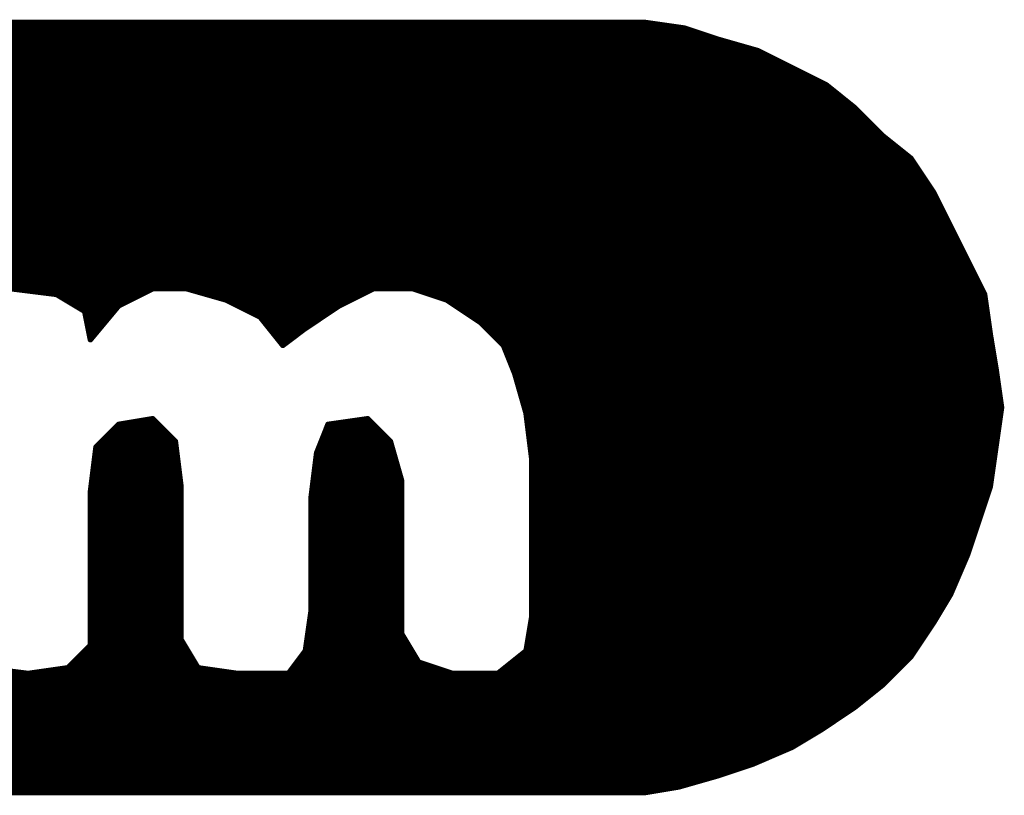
# Model space of a CAD drawing. Extents: x -35 to 35, y -57 to 81.
# Tile 44 of 153: x -6.76 to -5.02, y 9.47 to 10.85. Entities that reach past the tile are written whole.
import ezdxf

# ---------------------------------------------------------------- set-up
doc = ezdxf.new("R2010")
doc.units = 0
doc.layers.add('21', color=7, linetype='CONTINUOUS')

msp = doc.modelspace()

# ---------------------------------------------------------------- linework, layer by layer
at = {"layer": '21', "const_width": 0.01}
for points in [[(-5.658, 10.84), (-9.988, 10.84)], [(-5.588, 10.83), (-5.658, 10.84)], [(-10.148, 10.82), (-5.558, 10.82)], [(-10.088, 10.83), (-5.588, 10.83)], [(-5.528, 10.81), (-5.588, 10.83)], [(-10.183, 10.81), (-5.528, 10.81)], [(-5.458, 10.79), (-5.528, 10.81)], [(-10.238, 10.79), (-5.458, 10.79)], [(-10.218, 10.8), (-5.493, 10.8)], [(-5.398, 10.76), (-5.458, 10.79)], [(-10.278, 10.77), (-5.418, 10.77)], [(-10.258, 10.78), (-5.438, 10.78)], [(-10.318, 10.75), (-5.378, 10.75)], [(-10.298, 10.76), (-5.398, 10.76)], [(-5.338, 10.73), (-5.398, 10.76)], [(-10.338, 10.74), (-5.358, 10.74)], [(-10.368, 10.72), (-5.3255, 10.72)], [(-10.353, 10.73), (-5.338, 10.73)], [(-5.288, 10.69), (-5.338, 10.73)], [(-10.398, 10.7), (-5.3005, 10.7)], [(-10.383, 10.71), (-5.313, 10.71)], [(-10.423, 10.68), (-5.278, 10.68)], [(-10.4105, 10.69), (-5.288, 10.69)], [(-5.238, 10.64), (-5.288, 10.69)], [(-10.4355, 10.67), (-5.268, 10.67)], [(-8.563, 10.66), (-5.258, 10.66)], [(-8.528, 10.65), (-5.248, 10.65)], [(-8.508, 10.64), (-5.238, 10.64)], [(-8.488, 10.63), (-5.2255, 10.63)], [(-5.188, 10.6), (-5.238, 10.64)], [(-8.468, 10.62), (-5.213, 10.62)], [(-8.4555, 10.61), (-5.2005, 10.61)], [(-8.443, 10.6), (-5.188, 10.6)], [(-5.148, 10.54), (-5.188, 10.6)], [(-8.4305, 10.59), (-5.1813, 10.59)], [(-8.418, 10.58), (-5.1747, 10.58)], [(-8.41, 10.57), (-5.168, 10.57)], [(-8.402, 10.56), (-5.1613, 10.56)], [(-8.394, 10.55), (-5.1547, 10.55)], [(-8.386, 10.54), (-5.148, 10.54)], [(-5.118, 10.48), (-5.148, 10.54)], [(-8.378, 10.53), (-5.143, 10.53)], [(-8.373, 10.52), (-5.138, 10.52)], [(-8.368, 10.51), (-5.133, 10.51)], [(-8.363, 10.5), (-5.128, 10.5)], [(-8.358, 10.49), (-5.123, 10.49)], [(-8.353, 10.48), (-5.118, 10.48)], [(-8.348, 10.47), (-5.113, 10.47)], [(-5.088, 10.42), (-5.118, 10.48)], [(-8.3447, 10.46), (-5.108, 10.46)], [(-8.3413, 10.45), (-5.103, 10.45)], [(-8.338, 10.44), (-5.098, 10.44)], [(-8.3347, 10.43), (-5.093, 10.43)], [(-8.3313, 10.42), (-5.088, 10.42)], [(-5.058, 10.36), (-5.088, 10.42)], [(-8.328, 10.41), (-5.083, 10.41)], [(-8.3513, 10.4), (-5.078, 10.4)], [(-8.3163, 10.39), (-5.073, 10.39)], [(-8.3147, 10.38), (-5.068, 10.38)], [(-8.313, 10.37), (-5.063, 10.37)], [(-6.778, 10.37), (-6.698, 10.36)], [(-6.588, 10.34), (-6.528, 10.37)], [(-6.528, 10.37), (-6.468, 10.37)], [(-6.468, 10.37), (-6.398, 10.35)], [(-6.198, 10.34), (-6.138, 10.37)], [(-6.138, 10.37), (-6.068, 10.37)], [(-6.068, 10.37), (-6.008, 10.35)], [(-6.698, 10.36), (-6.648, 10.33)], [(-6.698, 10.36), (-6.548, 10.36)], [(-6.6813, 10.35), (-6.568, 10.35)], [(-6.433, 10.36), (-6.158, 10.36)], [(-6.398, 10.35), (-6.338, 10.32)], [(-6.398, 10.35), (-6.178, 10.35)], [(-6.038, 10.36), (-5.058, 10.36)], [(-6.008, 10.35), (-5.948, 10.31)], [(-6.008, 10.35), (-5.0566, 10.35)], [(-5.048, 10.29), (-5.058, 10.36)], [(-6.6647, 10.34), (-6.588, 10.34)], [(-6.638, 10.28), (-6.588, 10.34)], [(-6.378, 10.34), (-6.198, 10.34)], [(-6.258, 10.3), (-6.198, 10.34)], [(-5.993, 10.34), (-5.0551, 10.34)], [(-6.648, 10.33), (-6.638, 10.28)], [(-6.648, 10.33), (-6.5963, 10.33)], [(-6.646, 10.32), (-6.6047, 10.32)], [(-6.358, 10.33), (-6.213, 10.33)], [(-6.338, 10.32), (-6.298, 10.27)], [(-6.338, 10.32), (-6.228, 10.32)], [(-5.978, 10.33), (-5.0537, 10.33)], [(-5.963, 10.32), (-5.0523, 10.32)], [(-6.644, 10.31), (-6.613, 10.31)], [(-6.642, 10.3), (-6.6213, 10.3)], [(-6.33, 10.31), (-6.243, 10.31)], [(-6.322, 10.3), (-6.258, 10.3)], [(-6.298, 10.27), (-6.258, 10.3)], [(-5.948, 10.31), (-5.908, 10.27)], [(-5.948, 10.31), (-5.0509, 10.31)], [(-5.938, 10.3), (-5.0494, 10.3)], [(-6.64, 10.29), (-6.6297, 10.29)], [(-6.314, 10.29), (-6.2713, 10.29)], [(-6.306, 10.28), (-6.2847, 10.28)], [(-5.928, 10.29), (-5.048, 10.29)], [(-5.918, 10.28), (-5.0463, 10.28)], [(-5.038, 10.23), (-5.048, 10.29)], [(-5.908, 10.27), (-5.888, 10.22)], [(-5.908, 10.27), (-5.0447, 10.27)], [(-5.904, 10.26), (-5.043, 10.26)], [(-5.9, 10.25), (-5.0413, 10.25)], [(-5.896, 10.24), (-5.0397, 10.24)], [(-5.892, 10.23), (-5.038, 10.23)], [(-5.028, 10.16), (-5.038, 10.23)], [(-5.888, 10.22), (-5.868, 10.15)], [(-5.888, 10.22), (-5.0366, 10.22)], [(-5.8851, 10.21), (-5.0351, 10.21)], [(-5.8823, 10.2), (-5.0337, 10.2)], [(-5.8794, 10.19), (-5.0323, 10.19)], [(-5.8766, 10.18), (-5.0309, 10.18)], [(-5.8737, 10.17), (-5.0294, 10.17)], [(-5.8709, 10.16), (-5.028, 10.16)], [(-5.038, 10.09), (-5.028, 10.16)], [(-6.528, 10.14), (-6.588, 10.13)], [(-6.488, 10.1), (-6.528, 10.14)], [(-6.148, 10.14), (-6.218, 10.13)], [(-6.108, 10.1), (-6.148, 10.14)], [(-5.868, 10.15), (-5.858, 10.07)], [(-5.868, 10.15), (-5.0294, 10.15)], [(-5.8668, 10.14), (-5.0309, 10.14)], [(-6.588, 10.13), (-6.628, 10.09)], [(-6.588, 10.13), (-6.518, 10.13)], [(-6.218, 10.13), (-6.238, 10.08)], [(-6.218, 10.13), (-6.138, 10.13)], [(-5.8655, 10.13), (-5.0323, 10.13)], [(-6.608, 10.11), (-6.498, 10.11)], [(-6.598, 10.12), (-6.508, 10.12)], [(-6.226, 10.11), (-6.118, 10.11)], [(-6.222, 10.12), (-6.128, 10.12)], [(-5.8643, 10.12), (-5.0337, 10.12)], [(-5.863, 10.11), (-5.0351, 10.11)], [(-6.628, 10.09), (-6.638, 10.01)], [(-6.628, 10.09), (-6.4868, 10.09)], [(-6.618, 10.1), (-6.488, 10.1)], [(-6.478, 10.02), (-6.488, 10.1)], [(-6.234, 10.09), (-6.1051, 10.09)], [(-6.23, 10.1), (-6.108, 10.1)], [(-6.088, 10.03), (-6.108, 10.1)], [(-5.8618, 10.1), (-5.0366, 10.1)], [(-5.8605, 10.09), (-5.038, 10.09)], [(-5.048, 10.02), (-5.038, 10.09)], [(-6.6305, 10.07), (-6.4843, 10.07)], [(-6.6293, 10.08), (-6.4855, 10.08)], [(-6.238, 10.08), (-6.248, 10)], [(-6.2393, 10.07), (-6.0994, 10.07)], [(-6.238, 10.08), (-6.1023, 10.08)], [(-5.8593, 10.08), (-5.0394, 10.08)], [(-5.858, 10.07), (-5.858, 9.79)], [(-5.858, 10.07), (-5.0409, 10.07)], [(-6.6318, 10.06), (-6.483, 10.06)], [(-6.2405, 10.06), (-6.0966, 10.06)], [(-5.858, 10.06), (-5.0423, 10.06)], [(-6.6343, 10.04), (-6.4805, 10.04)], [(-6.633, 10.05), (-6.4817, 10.05)], [(-6.243, 10.04), (-6.0909, 10.04)], [(-6.2418, 10.05), (-6.0937, 10.05)], [(-5.858, 10.05), (-5.0437, 10.05)], [(-5.858, 10.04), (-5.0451, 10.04)], [(-6.6368, 10.02), (-6.478, 10.02)], [(-6.6355, 10.03), (-6.4793, 10.03)], [(-6.478, 9.75), (-6.478, 10.02)], [(-6.2455, 10.02), (-6.088, 10.02)], [(-6.2443, 10.03), (-6.088, 10.03)], [(-6.088, 9.76), (-6.088, 10.03)], [(-5.858, 10.03), (-5.0466, 10.03)], [(-5.858, 10.02), (-5.048, 10.02)], [(-5.068, 9.96), (-5.048, 10.02)], [(-6.638, 10.01), (-6.638, 9.74)], [(-6.638, 10.01), (-6.478, 10.01)], [(-6.2468, 10.01), (-6.088, 10.01)], [(-5.858, 10.01), (-5.0513, 10.01)], [(-6.638, 10), (-6.478, 10)], [(-6.638, 9.99), (-6.478, 9.99)], [(-6.248, 10), (-6.248, 9.8)], [(-6.248, 10), (-6.088, 10)], [(-6.248, 9.99), (-6.088, 9.99)], [(-5.858, 10), (-5.0547, 10)], [(-5.858, 9.99), (-5.058, 9.99)], [(-6.638, 9.98), (-6.478, 9.98)], [(-6.638, 9.97), (-6.478, 9.97)], [(-6.248, 9.98), (-6.088, 9.98)], [(-6.248, 9.97), (-6.088, 9.97)], [(-5.858, 9.98), (-5.0613, 9.98)], [(-5.858, 9.97), (-5.0647, 9.97)], [(-6.638, 9.96), (-6.478, 9.96)], [(-6.638, 9.95), (-6.478, 9.95)], [(-6.248, 9.96), (-6.088, 9.96)], [(-6.248, 9.95), (-6.088, 9.95)], [(-5.858, 9.96), (-5.068, 9.96)], [(-5.858, 9.95), (-5.0713, 9.95)], [(-5.088, 9.9), (-5.068, 9.96)], [(-6.638, 9.94), (-6.478, 9.94)], [(-6.248, 9.94), (-6.088, 9.94)], [(-5.858, 9.94), (-5.0747, 9.94)], [(-6.638, 9.93), (-6.478, 9.93)], [(-6.638, 9.92), (-6.478, 9.92)], [(-6.248, 9.93), (-6.088, 9.93)], [(-6.248, 9.92), (-6.088, 9.92)], [(-5.858, 9.93), (-5.078, 9.93)], [(-5.858, 9.92), (-5.0813, 9.92)], [(-6.638, 9.91), (-6.478, 9.91)], [(-6.638, 9.9), (-6.478, 9.9)], [(-6.248, 9.91), (-6.088, 9.91)], [(-6.248, 9.9), (-6.088, 9.9)], [(-5.858, 9.91), (-5.0847, 9.91)], [(-5.858, 9.9), (-5.088, 9.9)], [(-5.118, 9.83), (-5.088, 9.9)], [(-6.638, 9.89), (-6.478, 9.89)], [(-6.638, 9.88), (-6.478, 9.88)], [(-6.248, 9.89), (-6.088, 9.89)], [(-6.248, 9.88), (-6.088, 9.88)], [(-5.858, 9.89), (-5.0923, 9.89)], [(-5.858, 9.88), (-5.0966, 9.88)], [(-6.638, 9.87), (-6.478, 9.87)], [(-6.248, 9.87), (-6.088, 9.87)], [(-5.858, 9.87), (-5.1009, 9.87)], [(-6.638, 9.86), (-6.478, 9.86)], [(-6.638, 9.85), (-6.478, 9.85)], [(-6.248, 9.86), (-6.088, 9.86)], [(-6.248, 9.85), (-6.088, 9.85)], [(-5.858, 9.86), (-5.1051, 9.86)], [(-5.858, 9.85), (-5.1094, 9.85)], [(-6.638, 9.84), (-6.478, 9.84)], [(-6.638, 9.83), (-6.478, 9.83)], [(-6.248, 9.84), (-6.088, 9.84)], [(-6.248, 9.83), (-6.088, 9.83)], [(-5.858, 9.84), (-5.1137, 9.84)], [(-5.858, 9.83), (-5.118, 9.83)], [(-5.148, 9.78), (-5.118, 9.83)], [(-6.638, 9.82), (-6.478, 9.82)], [(-6.638, 9.81), (-6.478, 9.81)], [(-6.248, 9.82), (-6.088, 9.82)], [(-6.248, 9.81), (-6.088, 9.81)], [(-5.858, 9.82), (-5.124, 9.82)], [(-5.858, 9.81), (-5.13, 9.81)], [(-6.638, 9.8), (-6.478, 9.8)], [(-6.248, 9.8), (-6.258, 9.73)], [(-6.248, 9.8), (-6.088, 9.8)], [(-5.858, 9.8), (-5.136, 9.8)], [(-6.638, 9.79), (-6.478, 9.79)], [(-6.638, 9.78), (-6.478, 9.78)], [(-6.2509, 9.78), (-6.088, 9.78)], [(-6.2494, 9.79), (-6.088, 9.79)], [(-5.858, 9.79), (-5.868, 9.73)], [(-5.8597, 9.78), (-5.148, 9.78)], [(-5.858, 9.79), (-5.142, 9.79)], [(-5.188, 9.72), (-5.148, 9.78)], [(-6.638, 9.77), (-6.478, 9.77)], [(-6.638, 9.76), (-6.478, 9.76)], [(-6.2537, 9.76), (-6.088, 9.76)], [(-6.2523, 9.77), (-6.088, 9.77)], [(-6.058, 9.71), (-6.088, 9.76)], [(-5.863, 9.76), (-5.1613, 9.76)], [(-5.8613, 9.77), (-5.1547, 9.77)], [(-6.638, 9.74), (-6.678, 9.7)], [(-6.638, 9.75), (-6.478, 9.75)], [(-6.638, 9.74), (-6.472, 9.74)], [(-6.448, 9.7), (-6.478, 9.75)], [(-6.2566, 9.74), (-6.076, 9.74)], [(-6.2551, 9.75), (-6.082, 9.75)], [(-5.8663, 9.74), (-5.1747, 9.74)], [(-5.8647, 9.75), (-5.168, 9.75)], [(-6.648, 9.73), (-6.466, 9.73)], [(-6.258, 9.73), (-6.288, 9.69)], [(-6.258, 9.73), (-6.07, 9.73)], [(-5.868, 9.73), (-5.918, 9.69)], [(-5.868, 9.73), (-5.1813, 9.73)], [(-6.668, 9.71), (-6.454, 9.71)], [(-6.658, 9.72), (-6.46, 9.72)], [(-6.273, 9.71), (-6.058, 9.71)], [(-6.2655, 9.72), (-6.064, 9.72)], [(-5.998, 9.69), (-6.058, 9.71)], [(-5.893, 9.71), (-5.198, 9.71)], [(-5.8805, 9.72), (-5.188, 9.72)], [(-5.238, 9.67), (-5.188, 9.72)], [(-7.128, 9.69), (-6.748, 9.69)], [(-6.748, 9.69), (-6.828, 9.7)], [(-6.678, 9.7), (-6.748, 9.69)], [(-6.748, 9.69), (-6.378, 9.69)], [(-6.678, 9.7), (-6.448, 9.7)], [(-6.378, 9.69), (-6.448, 9.7)], [(-6.288, 9.69), (-6.378, 9.69)], [(-6.288, 9.69), (-5.998, 9.69)], [(-6.2805, 9.7), (-6.028, 9.7)], [(-5.918, 9.69), (-5.998, 9.69)], [(-5.918, 9.69), (-5.218, 9.69)], [(-5.9055, 9.7), (-5.208, 9.7)], [(-9.9016, 9.67), (-5.238, 9.67)], [(-9.8971, 9.68), (-5.228, 9.68)], [(-5.288, 9.63), (-5.238, 9.67)], [(-9.9062, 9.66), (-5.2505, 9.66)], [(-9.9153, 9.64), (-5.2755, 9.64)], [(-9.9107, 9.65), (-5.263, 9.65)], [(-9.9244, 9.62), (-5.303, 9.62)], [(-9.9198, 9.63), (-5.288, 9.63)], [(-5.348, 9.59), (-5.288, 9.63)], [(-9.9335, 9.6), (-5.333, 9.6)], [(-9.9289, 9.61), (-5.318, 9.61)], [(-9.938, 9.59), (-5.348, 9.59)], [(-5.398, 9.56), (-5.348, 9.59)], [(-9.9471, 9.57), (-5.3813, 9.57)], [(-9.9425, 9.58), (-5.3647, 9.58)], [(-9.9562, 9.55), (-5.4213, 9.55)], [(-9.9516, 9.56), (-5.398, 9.56)], [(-5.468, 9.53), (-5.398, 9.56)], [(-9.9607, 9.54), (-5.4447, 9.54)], [(-9.9698, 9.52), (-5.498, 9.52)], [(-9.9653, 9.53), (-5.468, 9.53)], [(-5.528, 9.51), (-5.468, 9.53)], [(-9.9789, 9.5), (-5.563, 9.5)], [(-9.9744, 9.51), (-5.528, 9.51)], [(-5.598, 9.49), (-5.528, 9.51)], [(-9.988, 9.48), (-5.658, 9.48)], [(-9.988, 9.48), (-5.658, 9.48)], [(-9.9835, 9.49), (-5.598, 9.49)], [(-5.658, 9.48), (-5.598, 9.49)]]:
    msp.add_lwpolyline(points, dxfattribs=at)
at = {"layer": '21', "const_width": 0.005}
for points in [[(-5.6576, 10.8425, 1), (-5.6584, 10.8375)], [(-5.658, 10.8375, 1), (-5.658, 10.8425)], [(-5.5872, 10.8324, 1), (-5.5888, 10.8276)], [(-5.5884, 10.8275, 1), (-5.5876, 10.8325)], [(-5.588, 10.8275, 1), (-5.588, 10.8325)], [(-5.558, 10.8175, 1), (-5.558, 10.8225)], [(-5.5273, 10.8124, 1), (-5.5287, 10.8076)], [(-5.5288, 10.8076, 1), (-5.5272, 10.8124)], [(-5.528, 10.8075, 1), (-5.528, 10.8125)], [(-5.493, 10.7975, 1), (-5.493, 10.8025)], [(-5.4569, 10.7922, 1), (-5.4591, 10.7878)], [(-5.4587, 10.7876, 1), (-5.4573, 10.7924)], [(-5.458, 10.7875, 1), (-5.458, 10.7925)], [(-5.438, 10.7775, 1), (-5.438, 10.7825)], [(-5.418, 10.7675, 1), (-5.418, 10.7725)], [(-5.3969, 10.7622, 1), (-5.3991, 10.7578)], [(-5.3991, 10.7578, 1), (-5.3969, 10.7622)], [(-5.398, 10.7575, 1), (-5.398, 10.7625)], [(-5.378, 10.7475, 1), (-5.378, 10.7525)], [(-5.358, 10.7375, 1), (-5.358, 10.7425)], [(-5.3364, 10.732, 1), (-5.3396, 10.728)], [(-5.3391, 10.7278, 1), (-5.3369, 10.7322)], [(-5.338, 10.7275, 1), (-5.338, 10.7325)], [(-5.3255, 10.7175, 1), (-5.3255, 10.7225)], [(-5.313, 10.7075, 1), (-5.313, 10.7125)], [(-5.3005, 10.6975, 1), (-5.3005, 10.7025)], [(-5.2862, 10.6918, 1), (-5.2898, 10.6882)], [(-5.2896, 10.688, 1), (-5.2864, 10.692)], [(-5.288, 10.6875, 1), (-5.288, 10.6925)], [(-5.278, 10.6775, 1), (-5.278, 10.6825)], [(-5.268, 10.6675, 1), (-5.268, 10.6725)], [(-5.258, 10.6575, 1), (-5.258, 10.6625)], [(-5.248, 10.6475, 1), (-5.248, 10.6525)], [(-5.2364, 10.642, 1), (-5.2396, 10.638)], [(-5.2398, 10.6382, 1), (-5.2362, 10.6418)], [(-5.238, 10.6375, 1), (-5.238, 10.6425)], [(-5.2255, 10.6275, 1), (-5.2255, 10.6325)], [(-5.213, 10.6175, 1), (-5.213, 10.6225)], [(-5.2005, 10.6075, 1), (-5.2005, 10.6125)], [(-5.1859, 10.6014, 1), (-5.1901, 10.5986)], [(-5.1896, 10.598, 1), (-5.1864, 10.602)], [(-5.188, 10.5975, 1), (-5.188, 10.6025)], [(-5.1813, 10.5875, 1), (-5.1813, 10.5925)], [(-5.1747, 10.5775, 1), (-5.1747, 10.5825)], [(-5.168, 10.5675, 1), (-5.168, 10.5725)], [(-5.1613, 10.5575, 1), (-5.1613, 10.5625)], [(-5.1547, 10.5475, 1), (-5.1547, 10.5525)], [(-5.1458, 10.5411, 1), (-5.1502, 10.5389)], [(-5.148, 10.5375, 1), (-5.148, 10.5425)], [(-5.1501, 10.5386, 1), (-5.1459, 10.5414)], [(-5.143, 10.5275, 1), (-5.143, 10.5325)], [(-5.138, 10.5175, 1), (-5.138, 10.5225)], [(-5.133, 10.5075, 1), (-5.133, 10.5125)], [(-5.128, 10.4975, 1), (-5.128, 10.5025)], [(-5.123, 10.4875, 1), (-5.123, 10.4925)], [(-5.1158, 10.4811, 1), (-5.1202, 10.4789)], [(-5.1202, 10.4789, 1), (-5.1158, 10.4811)], [(-5.118, 10.4775, 1), (-5.118, 10.4825)], [(-5.113, 10.4675, 1), (-5.113, 10.4725)], [(-5.108, 10.4575, 1), (-5.108, 10.4625)], [(-5.103, 10.4475, 1), (-5.103, 10.4525)], [(-5.098, 10.4375, 1), (-5.098, 10.4425)], [(-5.093, 10.4275, 1), (-5.093, 10.4325)], [(-5.0858, 10.4211, 1), (-5.0902, 10.4189)], [(-5.0902, 10.4189, 1), (-5.0858, 10.4211)], [(-5.088, 10.4175, 1), (-5.088, 10.4225)], [(-5.083, 10.4075, 1), (-5.083, 10.4125)], [(-5.078, 10.3975, 1), (-5.078, 10.4025)], [(-5.073, 10.3875, 1), (-5.073, 10.3925)], [(-6.528, 10.3725, 1), (-6.528, 10.3675)], [(-6.5269, 10.3678, 1), (-6.5291, 10.3722)], [(-6.4673, 10.3724, 1), (-6.4687, 10.3676)], [(-6.468, 10.3675, 1), (-6.468, 10.3725)], [(-6.138, 10.3725, 1), (-6.138, 10.3675)], [(-6.1369, 10.3678, 1), (-6.1391, 10.3722)], [(-6.0672, 10.3724, 1), (-6.0688, 10.3676)], [(-6.068, 10.3675, 1), (-6.068, 10.3725)], [(-5.068, 10.3775, 1), (-5.068, 10.3825)], [(-5.063, 10.3675, 1), (-5.063, 10.3725)], [(-6.6967, 10.3621, 1), (-6.6993, 10.3579)], [(-6.698, 10.3625, 1), (-6.698, 10.3575)], [(-6.6983, 10.3575, 1), (-6.6977, 10.3625)], [(-6.6813, 10.3525, 1), (-6.6813, 10.3475)], [(-6.568, 10.3475, 1), (-6.568, 10.3525)], [(-6.548, 10.3575, 1), (-6.548, 10.3625)], [(-6.433, 10.3625, 1), (-6.433, 10.3575)], [(-6.3969, 10.3522, 1), (-6.3991, 10.3478)], [(-6.398, 10.3525, 1), (-6.398, 10.3475)], [(-6.3987, 10.3476, 1), (-6.3973, 10.3524)], [(-6.178, 10.3475, 1), (-6.178, 10.3525)], [(-6.158, 10.3575, 1), (-6.158, 10.3625)], [(-6.038, 10.3625, 1), (-6.038, 10.3575)], [(-6.0066, 10.3521, 1), (-6.0094, 10.3479)], [(-6.008, 10.3525, 1), (-6.008, 10.3475)], [(-6.0088, 10.3476, 1), (-6.0072, 10.3524)], [(-5.0555, 10.3604, 1), (-5.0605, 10.3596)], [(-5.0602, 10.3589, 1), (-5.0558, 10.3611)], [(-5.058, 10.3575, 1), (-5.058, 10.3625)], [(-5.0566, 10.3475, 1), (-5.0566, 10.3525)], [(-6.6647, 10.3425, 1), (-6.6647, 10.3375)], [(-6.5891, 10.3422, 1), (-6.5869, 10.3378)], [(-6.5861, 10.3384, 1), (-6.5899, 10.3416)], [(-6.588, 10.3375, 1), (-6.588, 10.3425)], [(-6.378, 10.3425, 1), (-6.378, 10.3375)], [(-6.1991, 10.3422, 1), (-6.1969, 10.3378)], [(-6.1966, 10.3379, 1), (-6.1994, 10.3421)], [(-6.198, 10.3375, 1), (-6.198, 10.3425)], [(-5.993, 10.3425, 1), (-5.993, 10.3375)], [(-5.0551, 10.3375, 1), (-5.0551, 10.3425)], [(-6.6455, 10.3305, 1), (-6.6505, 10.3295)], [(-6.648, 10.3325, 1), (-6.648, 10.3275)], [(-6.6493, 10.3279, 1), (-6.6467, 10.3321)], [(-6.646, 10.3225, 1), (-6.646, 10.3175)], [(-6.6047, 10.3175, 1), (-6.6047, 10.3225)], [(-6.5963, 10.3275, 1), (-6.5963, 10.3325)], [(-6.358, 10.3325, 1), (-6.358, 10.3275)], [(-6.336, 10.3216, 1), (-6.34, 10.3184)], [(-6.338, 10.3225, 1), (-6.338, 10.3175)], [(-6.3391, 10.3178, 1), (-6.3369, 10.3222)], [(-6.228, 10.3175, 1), (-6.228, 10.3225)], [(-6.213, 10.3275, 1), (-6.213, 10.3325)], [(-5.978, 10.3325, 1), (-5.978, 10.3275)], [(-5.963, 10.3225, 1), (-5.963, 10.3175)], [(-5.0537, 10.3275, 1), (-5.0537, 10.3325)], [(-5.0523, 10.3175, 1), (-5.0523, 10.3225)], [(-6.644, 10.3125, 1), (-6.644, 10.3075)], [(-6.642, 10.3025, 1), (-6.642, 10.2975)], [(-6.6213, 10.2975, 1), (-6.6213, 10.3025)], [(-6.613, 10.3075, 1), (-6.613, 10.3125)], [(-6.33, 10.3125, 1), (-6.33, 10.3075)], [(-6.322, 10.3025, 1), (-6.322, 10.2975)], [(-6.2594, 10.3021, 1), (-6.2566, 10.2979)], [(-6.2565, 10.298, 1), (-6.2595, 10.302)], [(-6.258, 10.2975, 1), (-6.258, 10.3025)], [(-6.243, 10.3075, 1), (-6.243, 10.3125)], [(-5.9462, 10.3118, 1), (-5.9498, 10.3082)], [(-5.948, 10.3125, 1), (-5.948, 10.3075)], [(-5.9494, 10.3079, 1), (-5.9466, 10.3121)], [(-5.938, 10.3025, 1), (-5.938, 10.2975)], [(-5.0509, 10.3075, 1), (-5.0509, 10.3125)], [(-5.0494, 10.2975, 1), (-5.0494, 10.3025)], [(-6.64, 10.2925, 1), (-6.64, 10.2875)], [(-6.6399, 10.2816, 1), (-6.6361, 10.2784)], [(-6.6297, 10.2875, 1), (-6.6297, 10.2925)], [(-6.314, 10.2925, 1), (-6.314, 10.2875)], [(-6.306, 10.2825, 1), (-6.306, 10.2775)], [(-6.2847, 10.2775, 1), (-6.2847, 10.2825)], [(-6.2713, 10.2875, 1), (-6.2713, 10.2925)], [(-5.928, 10.2925, 1), (-5.928, 10.2875)], [(-5.918, 10.2825, 1), (-5.918, 10.2775)], [(-5.0455, 10.2904, 1), (-5.0505, 10.2896)], [(-5.0505, 10.2896, 1), (-5.0455, 10.2904)], [(-5.048, 10.2875, 1), (-5.048, 10.2925)], [(-5.0463, 10.2775, 1), (-5.0463, 10.2825)], [(-6.6405, 10.2795, 1), (-6.6355, 10.2805)], [(-6.2995, 10.272, 1), (-6.2965, 10.268)], [(-6.3, 10.2684, 1), (-6.296, 10.2716)], [(-5.9057, 10.2709, 1), (-5.9103, 10.2691)], [(-5.908, 10.2725, 1), (-5.908, 10.2675)], [(-5.9098, 10.2682, 1), (-5.9062, 10.2718)], [(-5.0447, 10.2675, 1), (-5.0447, 10.2725)], [(-5.904, 10.2625, 1), (-5.904, 10.2575)], [(-5.9, 10.2525, 1), (-5.9, 10.2475)], [(-5.043, 10.2575, 1), (-5.043, 10.2625)], [(-5.0413, 10.2475, 1), (-5.0413, 10.2525)], [(-5.896, 10.2425, 1), (-5.896, 10.2375)], [(-5.892, 10.2325, 1), (-5.892, 10.2275)], [(-5.0355, 10.2304, 1), (-5.0405, 10.2296)], [(-5.0405, 10.2296, 1), (-5.0355, 10.2304)], [(-5.0397, 10.2375, 1), (-5.0397, 10.2425)], [(-5.038, 10.2275, 1), (-5.038, 10.2325)], [(-5.8856, 10.2207, 1), (-5.8904, 10.2193)], [(-5.888, 10.2225, 1), (-5.888, 10.2175)], [(-5.8903, 10.2191, 1), (-5.8857, 10.2209)], [(-5.8851, 10.2125, 1), (-5.8851, 10.2075)], [(-5.0366, 10.2175, 1), (-5.0366, 10.2225)], [(-5.0351, 10.2075, 1), (-5.0351, 10.2125)], [(-5.8823, 10.2025, 1), (-5.8823, 10.1975)], [(-5.0337, 10.1975, 1), (-5.0337, 10.2025)], [(-5.8794, 10.1925, 1), (-5.8794, 10.1875)], [(-5.8766, 10.1825, 1), (-5.8766, 10.1775)], [(-5.0323, 10.1875, 1), (-5.0323, 10.1925)], [(-5.0309, 10.1775, 1), (-5.0309, 10.1825)], [(-5.8737, 10.1725, 1), (-5.8737, 10.1675)], [(-5.8709, 10.1625, 1), (-5.8709, 10.1575)], [(-5.0255, 10.1596, 1), (-5.0305, 10.1604)], [(-5.0305, 10.1596, 1), (-5.0255, 10.1604)], [(-5.0294, 10.1675, 1), (-5.0294, 10.1725)], [(-5.028, 10.1575, 1), (-5.028, 10.1625)], [(-6.5262, 10.1418, 1), (-6.5298, 10.1382)], [(-6.5276, 10.1375, 1), (-6.5284, 10.1425)], [(-6.1462, 10.1418, 1), (-6.1498, 10.1382)], [(-6.1476, 10.1375, 1), (-6.1484, 10.1425)], [(-5.8655, 10.1503, 1), (-5.8705, 10.1497)], [(-5.868, 10.1525, 1), (-5.868, 10.1475)], [(-5.8704, 10.1493, 1), (-5.8656, 10.1507)], [(-5.8668, 10.1425, 1), (-5.8668, 10.1375)], [(-5.0309, 10.1375, 1), (-5.0309, 10.1425)], [(-5.0294, 10.1475, 1), (-5.0294, 10.1525)], [(-6.5884, 10.1325, 1), (-6.5876, 10.1275)], [(-6.588, 10.1325, 1), (-6.588, 10.1275)], [(-6.5862, 10.1282, 1), (-6.5898, 10.1318)], [(-6.518, 10.1275, 1), (-6.518, 10.1325)], [(-6.2184, 10.1325, 1), (-6.2176, 10.1275)], [(-6.218, 10.1325, 1), (-6.218, 10.1275)], [(-6.2157, 10.1291, 1), (-6.2203, 10.1309)], [(-6.138, 10.1275, 1), (-6.138, 10.1325)], [(-5.8655, 10.1325, 1), (-5.8655, 10.1275)], [(-5.0323, 10.1275, 1), (-5.0323, 10.1325)], [(-6.608, 10.1125, 1), (-6.608, 10.1075)], [(-6.598, 10.1225, 1), (-6.598, 10.1175)], [(-6.508, 10.1175, 1), (-6.508, 10.1225)], [(-6.498, 10.1075, 1), (-6.498, 10.1125)], [(-6.226, 10.1125, 1), (-6.226, 10.1075)], [(-6.222, 10.1225, 1), (-6.222, 10.1175)], [(-6.128, 10.1175, 1), (-6.128, 10.1225)], [(-6.118, 10.1075, 1), (-6.118, 10.1125)], [(-5.8643, 10.1225, 1), (-5.8643, 10.1175)], [(-5.863, 10.1125, 1), (-5.863, 10.1075)], [(-5.0351, 10.1075, 1), (-5.0351, 10.1125)], [(-5.0337, 10.1175, 1), (-5.0337, 10.1225)], [(-6.6255, 10.0897, 1), (-6.6305, 10.0903)], [(-6.628, 10.0925, 1), (-6.628, 10.0875)], [(-6.6298, 10.0918, 1), (-6.6262, 10.0882)], [(-6.618, 10.1025, 1), (-6.618, 10.0975)], [(-6.4855, 10.1003, 1), (-6.4905, 10.0997)], [(-6.4898, 10.0982, 1), (-6.4862, 10.1018)], [(-6.488, 10.0975, 1), (-6.488, 10.1025)], [(-6.4868, 10.0875, 1), (-6.4868, 10.0925)], [(-6.234, 10.0925, 1), (-6.234, 10.0875)], [(-6.23, 10.1025, 1), (-6.23, 10.0975)], [(-6.1056, 10.1007, 1), (-6.1104, 10.0993)], [(-6.1098, 10.0982, 1), (-6.1062, 10.1018)], [(-6.108, 10.0975, 1), (-6.108, 10.1025)], [(-6.1051, 10.0875, 1), (-6.1051, 10.0925)], [(-5.8618, 10.1025, 1), (-5.8618, 10.0975)], [(-5.8605, 10.0925, 1), (-5.8605, 10.0875)], [(-5.0355, 10.0896, 1), (-5.0405, 10.0904)], [(-5.0405, 10.0904, 1), (-5.0355, 10.0896)], [(-5.038, 10.0875, 1), (-5.038, 10.0925)], [(-5.0366, 10.0975, 1), (-5.0366, 10.1025)], [(-6.6305, 10.0725, 1), (-6.6305, 10.0675)], [(-6.6293, 10.0825, 1), (-6.6293, 10.0775)], [(-6.4855, 10.0775, 1), (-6.4855, 10.0825)], [(-6.4843, 10.0675, 1), (-6.4843, 10.0725)], [(-6.2393, 10.0725, 1), (-6.2393, 10.0675)], [(-6.2355, 10.0797, 1), (-6.2405, 10.0803)], [(-6.238, 10.0825, 1), (-6.238, 10.0775)], [(-6.2403, 10.0809, 1), (-6.2357, 10.0791)], [(-6.1023, 10.0775, 1), (-6.1023, 10.0825)], [(-6.0994, 10.0675, 1), (-6.0994, 10.0725)], [(-5.8593, 10.0825, 1), (-5.8593, 10.0775)], [(-5.8555, 10.07, 1), (-5.8605, 10.07)], [(-5.858, 10.0725, 1), (-5.858, 10.0675)], [(-5.0409, 10.0675, 1), (-5.0409, 10.0725)], [(-5.0394, 10.0775, 1), (-5.0394, 10.0825)], [(-6.6318, 10.0625, 1), (-6.6318, 10.0575)], [(-6.483, 10.0575, 1), (-6.483, 10.0625)], [(-6.2405, 10.0625, 1), (-6.2405, 10.0575)], [(-6.0966, 10.0575, 1), (-6.0966, 10.0625)], [(-5.8605, 10.0697, 1), (-5.8555, 10.0703)], [(-5.858, 10.0625, 1), (-5.858, 10.0575)], [(-5.0423, 10.0575, 1), (-5.0423, 10.0625)], [(-6.6343, 10.0425, 1), (-6.6343, 10.0375)], [(-6.633, 10.0525, 1), (-6.633, 10.0475)], [(-6.4817, 10.0475, 1), (-6.4817, 10.0525)], [(-6.4805, 10.0375, 1), (-6.4805, 10.0425)], [(-6.243, 10.0425, 1), (-6.243, 10.0375)], [(-6.2418, 10.0525, 1), (-6.2418, 10.0475)], [(-6.0937, 10.0475, 1), (-6.0937, 10.0525)], [(-6.0909, 10.0375, 1), (-6.0909, 10.0425)], [(-5.858, 10.0525, 1), (-5.858, 10.0475)], [(-5.858, 10.0425, 1), (-5.858, 10.0375)], [(-5.0451, 10.0375, 1), (-5.0451, 10.0425)], [(-5.0437, 10.0475, 1), (-5.0437, 10.0525)], [(-6.6368, 10.0225, 1), (-6.6368, 10.0175)], [(-6.6355, 10.0325, 1), (-6.6355, 10.0275)], [(-6.4755, 10.02, 1), (-6.4805, 10.02)], [(-6.4805, 10.0197, 1), (-6.4755, 10.0203)], [(-6.4793, 10.0275, 1), (-6.4793, 10.0325)], [(-6.478, 10.0175, 1), (-6.478, 10.0225)], [(-6.2455, 10.0225, 1), (-6.2455, 10.0175)], [(-6.2443, 10.0325, 1), (-6.2443, 10.0275)], [(-6.0855, 10.03, 1), (-6.0905, 10.03)], [(-6.0904, 10.0293, 1), (-6.0856, 10.0307)], [(-6.088, 10.0275, 1), (-6.088, 10.0325)], [(-6.088, 10.0175, 1), (-6.088, 10.0225)], [(-5.858, 10.0325, 1), (-5.858, 10.0275)], [(-5.858, 10.0225, 1), (-5.858, 10.0175)], [(-5.0505, 10.0204, 1), (-5.0455, 10.0196)], [(-5.0456, 10.0192, 1), (-5.0504, 10.0208)], [(-5.048, 10.0175, 1), (-5.048, 10.0225)], [(-5.0466, 10.0275, 1), (-5.0466, 10.0325)], [(-6.6355, 10.01, 1), (-6.6405, 10.01)], [(-6.638, 10.0125, 1), (-6.638, 10.0075)], [(-6.6405, 10.0103, 1), (-6.6355, 10.0097)], [(-6.478, 10.0075, 1), (-6.478, 10.0125)], [(-6.2468, 10.0125, 1), (-6.2468, 10.0075)], [(-6.088, 10.0075, 1), (-6.088, 10.0125)], [(-5.858, 10.0125, 1), (-5.858, 10.0075)], [(-5.0513, 10.0075, 1), (-5.0513, 10.0125)], [(-6.638, 10.0025, 1), (-6.638, 9.9975)], [(-6.638, 9.9925, 1), (-6.638, 9.9875)], [(-6.478, 9.9975, 1), (-6.478, 10.0025)], [(-6.478, 9.9875, 1), (-6.478, 9.9925)], [(-6.2455, 10, 1), (-6.2505, 10)], [(-6.248, 10.0025, 1), (-6.248, 9.9975)], [(-6.2505, 10.0003, 1), (-6.2455, 9.9997)], [(-6.248, 9.9925, 1), (-6.248, 9.9875)], [(-6.088, 9.9975, 1), (-6.088, 10.0025)], [(-6.088, 9.9875, 1), (-6.088, 9.9925)], [(-5.858, 10.0025, 1), (-5.858, 9.9975)], [(-5.858, 9.9925, 1), (-5.858, 9.9875)], [(-5.058, 9.9875, 1), (-5.058, 9.9925)], [(-5.0547, 9.9975, 1), (-5.0547, 10.0025)], [(-6.638, 9.9825, 1), (-6.638, 9.9775)], [(-6.638, 9.9725, 1), (-6.638, 9.9675)], [(-6.478, 9.9775, 1), (-6.478, 9.9825)], [(-6.478, 9.9675, 1), (-6.478, 9.9725)], [(-6.248, 9.9825, 1), (-6.248, 9.9775)], [(-6.248, 9.9725, 1), (-6.248, 9.9675)], [(-6.088, 9.9775, 1), (-6.088, 9.9825)], [(-6.088, 9.9675, 1), (-6.088, 9.9725)], [(-5.858, 9.9825, 1), (-5.858, 9.9775)], [(-5.858, 9.9725, 1), (-5.858, 9.9675)], [(-5.0647, 9.9675, 1), (-5.0647, 9.9725)], [(-5.0613, 9.9775, 1), (-5.0613, 9.9825)], [(-6.638, 9.9625, 1), (-6.638, 9.9575)], [(-6.638, 9.9525, 1), (-6.638, 9.9475)], [(-6.478, 9.9575, 1), (-6.478, 9.9625)], [(-6.478, 9.9475, 1), (-6.478, 9.9525)], [(-6.248, 9.9625, 1), (-6.248, 9.9575)], [(-6.248, 9.9525, 1), (-6.248, 9.9475)], [(-6.088, 9.9575, 1), (-6.088, 9.9625)], [(-6.088, 9.9475, 1), (-6.088, 9.9525)], [(-5.858, 9.9625, 1), (-5.858, 9.9575)], [(-5.858, 9.9525, 1), (-5.858, 9.9475)], [(-5.0713, 9.9475, 1), (-5.0713, 9.9525)], [(-5.0704, 9.9608, 1), (-5.0656, 9.9592)], [(-5.0656, 9.9592, 1), (-5.0704, 9.9608)], [(-5.068, 9.9575, 1), (-5.068, 9.9625)], [(-6.638, 9.9425, 1), (-6.638, 9.9375)], [(-6.478, 9.9375, 1), (-6.478, 9.9425)], [(-6.248, 9.9425, 1), (-6.248, 9.9375)], [(-6.088, 9.9375, 1), (-6.088, 9.9425)], [(-5.858, 9.9425, 1), (-5.858, 9.9375)], [(-5.0747, 9.9375, 1), (-5.0747, 9.9425)], [(-6.638, 9.9325, 1), (-6.638, 9.9275)], [(-6.638, 9.9225, 1), (-6.638, 9.9175)], [(-6.478, 9.9275, 1), (-6.478, 9.9325)], [(-6.478, 9.9175, 1), (-6.478, 9.9225)], [(-6.248, 9.9325, 1), (-6.248, 9.9275)], [(-6.248, 9.9225, 1), (-6.248, 9.9175)], [(-6.088, 9.9275, 1), (-6.088, 9.9325)], [(-6.088, 9.9175, 1), (-6.088, 9.9225)], [(-5.858, 9.9325, 1), (-5.858, 9.9275)], [(-5.858, 9.9225, 1), (-5.858, 9.9175)], [(-5.0813, 9.9175, 1), (-5.0813, 9.9225)], [(-5.078, 9.9275, 1), (-5.078, 9.9325)], [(-6.638, 9.9125, 1), (-6.638, 9.9075)], [(-6.638, 9.9025, 1), (-6.638, 9.8975)], [(-6.478, 9.9075, 1), (-6.478, 9.9125)], [(-6.478, 9.8975, 1), (-6.478, 9.9025)], [(-6.248, 9.9125, 1), (-6.248, 9.9075)], [(-6.248, 9.9025, 1), (-6.248, 9.8975)], [(-6.088, 9.9075, 1), (-6.088, 9.9125)], [(-6.088, 9.8975, 1), (-6.088, 9.9025)], [(-5.858, 9.9125, 1), (-5.858, 9.9075)], [(-5.858, 9.9025, 1), (-5.858, 9.8975)], [(-5.0904, 9.9008, 1), (-5.0856, 9.8992)], [(-5.0857, 9.899, 1), (-5.0903, 9.901)], [(-5.088, 9.8975, 1), (-5.088, 9.9025)], [(-5.0847, 9.9075, 1), (-5.0847, 9.9125)], [(-6.638, 9.8925, 1), (-6.638, 9.8875)], [(-6.638, 9.8825, 1), (-6.638, 9.8775)], [(-6.478, 9.8875, 1), (-6.478, 9.8925)], [(-6.478, 9.8775, 1), (-6.478, 9.8825)], [(-6.248, 9.8925, 1), (-6.248, 9.8875)], [(-6.248, 9.8825, 1), (-6.248, 9.8775)], [(-6.088, 9.8875, 1), (-6.088, 9.8925)], [(-6.088, 9.8775, 1), (-6.088, 9.8825)], [(-5.858, 9.8925, 1), (-5.858, 9.8875)], [(-5.858, 9.8825, 1), (-5.858, 9.8775)], [(-5.0966, 9.8775, 1), (-5.0966, 9.8825)], [(-5.0923, 9.8875, 1), (-5.0923, 9.8925)], [(-6.638, 9.8725, 1), (-6.638, 9.8675)], [(-6.478, 9.8675, 1), (-6.478, 9.8725)], [(-6.248, 9.8725, 1), (-6.248, 9.8675)], [(-6.088, 9.8675, 1), (-6.088, 9.8725)], [(-5.858, 9.8725, 1), (-5.858, 9.8675)], [(-5.1009, 9.8675, 1), (-5.1009, 9.8725)], [(-6.638, 9.8625, 1), (-6.638, 9.8575)], [(-6.638, 9.8525, 1), (-6.638, 9.8475)], [(-6.478, 9.8575, 1), (-6.478, 9.8625)], [(-6.478, 9.8475, 1), (-6.478, 9.8525)], [(-6.248, 9.8625, 1), (-6.248, 9.8575)], [(-6.248, 9.8525, 1), (-6.248, 9.8475)], [(-6.088, 9.8575, 1), (-6.088, 9.8625)], [(-6.088, 9.8475, 1), (-6.088, 9.8525)], [(-5.858, 9.8625, 1), (-5.858, 9.8575)], [(-5.858, 9.8525, 1), (-5.858, 9.8475)], [(-5.1094, 9.8475, 1), (-5.1094, 9.8525)], [(-5.1051, 9.8575, 1), (-5.1051, 9.8625)], [(-6.638, 9.8425, 1), (-6.638, 9.8375)], [(-6.638, 9.8325, 1), (-6.638, 9.8275)], [(-6.478, 9.8375, 1), (-6.478, 9.8425)], [(-6.478, 9.8275, 1), (-6.478, 9.8325)], [(-6.248, 9.8425, 1), (-6.248, 9.8375)], [(-6.248, 9.8325, 1), (-6.248, 9.8275)], [(-6.088, 9.8375, 1), (-6.088, 9.8425)], [(-6.088, 9.8275, 1), (-6.088, 9.8325)], [(-5.858, 9.8425, 1), (-5.858, 9.8375)], [(-5.858, 9.8325, 1), (-5.858, 9.8275)], [(-5.1203, 9.831, 1), (-5.1157, 9.829)], [(-5.1159, 9.8287, 1), (-5.1201, 9.8313)], [(-5.118, 9.8275, 1), (-5.118, 9.8325)], [(-5.1137, 9.8375, 1), (-5.1137, 9.8425)], [(-6.638, 9.8225, 1), (-6.638, 9.8175)], [(-6.638, 9.8125, 1), (-6.638, 9.8075)], [(-6.478, 9.8175, 1), (-6.478, 9.8225)], [(-6.478, 9.8075, 1), (-6.478, 9.8125)], [(-6.248, 9.8225, 1), (-6.248, 9.8175)], [(-6.248, 9.8125, 1), (-6.248, 9.8075)], [(-6.088, 9.8175, 1), (-6.088, 9.8225)], [(-6.088, 9.8075, 1), (-6.088, 9.8125)], [(-5.858, 9.8225, 1), (-5.858, 9.8175)], [(-5.858, 9.8125, 1), (-5.858, 9.8075)], [(-5.13, 9.8075, 1), (-5.13, 9.8125)], [(-5.124, 9.8175, 1), (-5.124, 9.8225)], [(-6.638, 9.8025, 1), (-6.638, 9.7975)], [(-6.478, 9.7975, 1), (-6.478, 9.8025)], [(-6.2455, 9.7996, 1), (-6.2505, 9.8004)], [(-6.248, 9.8025, 1), (-6.248, 9.7975)], [(-6.2505, 9.8, 1), (-6.2455, 9.8)], [(-6.088, 9.7975, 1), (-6.088, 9.8025)], [(-5.858, 9.8025, 1), (-5.858, 9.7975)], [(-5.136, 9.7975, 1), (-5.136, 9.8025)], [(-6.638, 9.7925, 1), (-6.638, 9.7875)], [(-6.638, 9.7825, 1), (-6.638, 9.7775)], [(-6.478, 9.7875, 1), (-6.478, 9.7925)], [(-6.478, 9.7775, 1), (-6.478, 9.7825)], [(-6.2509, 9.7825, 1), (-6.2509, 9.7775)], [(-6.2494, 9.7925, 1), (-6.2494, 9.7875)], [(-6.088, 9.7875, 1), (-6.088, 9.7925)], [(-6.088, 9.7775, 1), (-6.088, 9.7825)], [(-5.8597, 9.7825, 1), (-5.8597, 9.7775)], [(-5.8555, 9.7896, 1), (-5.8605, 9.7904)], [(-5.858, 9.7925, 1), (-5.858, 9.7875)], [(-5.8605, 9.79, 1), (-5.8555, 9.79)], [(-5.1501, 9.7813, 1), (-5.1459, 9.7787)], [(-5.1459, 9.7786, 1), (-5.1501, 9.7814)], [(-5.148, 9.7775, 1), (-5.148, 9.7825)], [(-5.142, 9.7875, 1), (-5.142, 9.7925)], [(-6.638, 9.7725, 1), (-6.638, 9.7675)], [(-6.638, 9.7625, 1), (-6.638, 9.7575)], [(-6.478, 9.7675, 1), (-6.478, 9.7725)], [(-6.478, 9.7575, 1), (-6.478, 9.7625)], [(-6.2537, 9.7625, 1), (-6.2537, 9.7575)], [(-6.2523, 9.7725, 1), (-6.2523, 9.7675)], [(-6.0859, 9.7613, 1), (-6.0901, 9.7587)], [(-6.0905, 9.76, 1), (-6.0855, 9.76)], [(-6.088, 9.7675, 1), (-6.088, 9.7725)], [(-6.088, 9.7575, 1), (-6.088, 9.7625)], [(-5.863, 9.7625, 1), (-5.863, 9.7575)], [(-5.8613, 9.7725, 1), (-5.8613, 9.7675)], [(-5.1613, 9.7575, 1), (-5.1613, 9.7625)], [(-5.1547, 9.7675, 1), (-5.1547, 9.7725)], [(-6.638, 9.7525, 1), (-6.638, 9.7475)], [(-6.638, 9.7425, 1), (-6.638, 9.7375)], [(-6.6362, 9.7382, 1), (-6.6398, 9.7418)], [(-6.4759, 9.7513, 1), (-6.4801, 9.7487)], [(-6.4805, 9.75, 1), (-6.4755, 9.75)], [(-6.478, 9.7475, 1), (-6.478, 9.7525)], [(-6.472, 9.7375, 1), (-6.472, 9.7425)], [(-6.2566, 9.7425, 1), (-6.2566, 9.7375)], [(-6.2551, 9.7525, 1), (-6.2551, 9.7475)], [(-6.082, 9.7475, 1), (-6.082, 9.7525)], [(-6.076, 9.7375, 1), (-6.076, 9.7425)], [(-5.8663, 9.7425, 1), (-5.8663, 9.7375)], [(-5.8647, 9.7525, 1), (-5.8647, 9.7475)], [(-5.1747, 9.7375, 1), (-5.1747, 9.7425)], [(-5.168, 9.7475, 1), (-5.168, 9.7525)], [(-6.648, 9.7325, 1), (-6.648, 9.7275)], [(-6.6405, 9.74, 1), (-6.6355, 9.74)], [(-6.466, 9.7275, 1), (-6.466, 9.7325)], [(-6.258, 9.7325, 1), (-6.258, 9.7275)], [(-6.2605, 9.7304, 1), (-6.2555, 9.7296)], [(-6.256, 9.7285, 1), (-6.26, 9.7315)], [(-6.07, 9.7275, 1), (-6.07, 9.7325)], [(-5.868, 9.7325, 1), (-5.868, 9.7275)], [(-5.8705, 9.7304, 1), (-5.8655, 9.7296)], [(-5.8664, 9.728, 1), (-5.8696, 9.732)], [(-5.1813, 9.7275, 1), (-5.1813, 9.7325)], [(-6.668, 9.7125, 1), (-6.668, 9.7075)], [(-6.658, 9.7225, 1), (-6.658, 9.7175)], [(-6.46, 9.7175, 1), (-6.46, 9.7225)], [(-6.454, 9.7075, 1), (-6.454, 9.7125)], [(-6.273, 9.7125, 1), (-6.273, 9.7075)], [(-6.2655, 9.7225, 1), (-6.2655, 9.7175)], [(-6.064, 9.7175, 1), (-6.064, 9.7225)], [(-6.0572, 9.7124, 1), (-6.0588, 9.7076)], [(-6.0601, 9.7087, 1), (-6.0559, 9.7113)], [(-6.058, 9.7075, 1), (-6.058, 9.7125)], [(-5.893, 9.7125, 1), (-5.893, 9.7075)], [(-5.8805, 9.7225, 1), (-5.8805, 9.7175)], [(-5.198, 9.7075, 1), (-5.198, 9.7125)], [(-5.1901, 9.7214, 1), (-5.1859, 9.7186)], [(-5.1862, 9.7182, 1), (-5.1898, 9.7218)], [(-5.188, 9.7175, 1), (-5.188, 9.7225)], [(-6.7484, 9.6925, 1), (-6.7476, 9.6875)], [(-6.748, 9.6925, 1), (-6.748, 9.6875)], [(-6.7483, 9.6875, 1), (-6.7477, 9.6925)], [(-6.748, 9.6875, 1), (-6.748, 9.6925)], [(-6.678, 9.7025, 1), (-6.678, 9.6975)], [(-6.6798, 9.7018, 1), (-6.6762, 9.6982)], [(-6.6776, 9.6975, 1), (-6.6784, 9.7025)], [(-6.4476, 9.7025, 1), (-6.4484, 9.6975)], [(-6.4501, 9.6987, 1), (-6.4459, 9.7013)], [(-6.448, 9.6975, 1), (-6.448, 9.7025)], [(-6.378, 9.6925, 1), (-6.378, 9.6875)], [(-6.3784, 9.6875, 1), (-6.3776, 9.6925)], [(-6.378, 9.6875, 1), (-6.378, 9.6925)], [(-6.288, 9.6925, 1), (-6.288, 9.6875)], [(-6.29, 9.6915, 1), (-6.286, 9.6885)], [(-6.288, 9.6875, 1), (-6.288, 9.6925)], [(-6.2805, 9.7025, 1), (-6.2805, 9.6975)], [(-6.028, 9.6975, 1), (-6.028, 9.7025)], [(-5.998, 9.6925, 1), (-5.998, 9.6875)], [(-5.9988, 9.6876, 1), (-5.9972, 9.6924)], [(-5.998, 9.6875, 1), (-5.998, 9.6925)], [(-5.9196, 9.692, 1), (-5.9164, 9.688)], [(-5.918, 9.6925, 1), (-5.918, 9.6875)], [(-5.918, 9.6875, 1), (-5.918, 9.6925)], [(-5.9055, 9.7025, 1), (-5.9055, 9.6975)], [(-5.218, 9.6875, 1), (-5.218, 9.6925)], [(-5.208, 9.6975, 1), (-5.208, 9.7025)], [(-5.2364, 9.668, 1), (-5.2396, 9.672)], [(-5.238, 9.6675, 1), (-5.238, 9.6725)], [(-5.228, 9.6775, 1), (-5.228, 9.6825)], [(-5.2505, 9.6575, 1), (-5.2505, 9.6625)], [(-5.2398, 9.6718, 1), (-5.2362, 9.6682)], [(-5.2755, 9.6375, 1), (-5.2755, 9.6425)], [(-5.263, 9.6475, 1), (-5.263, 9.6525)], [(-5.303, 9.6175, 1), (-5.303, 9.6225)], [(-5.2896, 9.632, 1), (-5.2864, 9.628)], [(-5.2866, 9.6279, 1), (-5.2894, 9.6321)], [(-5.288, 9.6275, 1), (-5.288, 9.6325)], [(-5.333, 9.5975, 1), (-5.333, 9.6025)], [(-5.318, 9.6075, 1), (-5.318, 9.6125)], [(-5.3494, 9.5921, 1), (-5.3466, 9.5879)], [(-5.3467, 9.5879, 1), (-5.3493, 9.5921)], [(-5.348, 9.5875, 1), (-5.348, 9.5925)], [(-5.3813, 9.5675, 1), (-5.3813, 9.5725)], [(-5.3647, 9.5775, 1), (-5.3647, 9.5825)], [(-5.4213, 9.5475, 1), (-5.4213, 9.5525)], [(-5.3993, 9.5621, 1), (-5.3967, 9.5579)], [(-5.397, 9.5577, 1), (-5.399, 9.5623)], [(-5.398, 9.5575, 1), (-5.398, 9.5625)], [(-5.4447, 9.5375, 1), (-5.4447, 9.5425)], [(-5.498, 9.5175, 1), (-5.498, 9.5225)], [(-5.469, 9.5323, 1), (-5.467, 9.5277)], [(-5.4672, 9.5276, 1), (-5.4688, 9.5324)], [(-5.468, 9.5275, 1), (-5.468, 9.5325)], [(-5.563, 9.4975, 1), (-5.563, 9.5025)], [(-5.5288, 9.5124, 1), (-5.5272, 9.5076)], [(-5.5273, 9.5076, 1), (-5.5287, 9.5124)], [(-5.528, 9.5075, 1), (-5.528, 9.5125)], [(-5.6584, 9.4825, 1), (-5.6576, 9.4775)], [(-5.658, 9.4775, 1), (-5.658, 9.4825)], [(-5.658, 9.4775, 1), (-5.658, 9.4825)], [(-5.5987, 9.4924, 1), (-5.5973, 9.4876)], [(-5.5976, 9.4875, 1), (-5.5984, 9.4925)], [(-5.598, 9.4875, 1), (-5.598, 9.4925)]]:
    msp.add_lwpolyline(points, format="xyb", dxfattribs=at)

doc.saveas('drawing.dxf')
